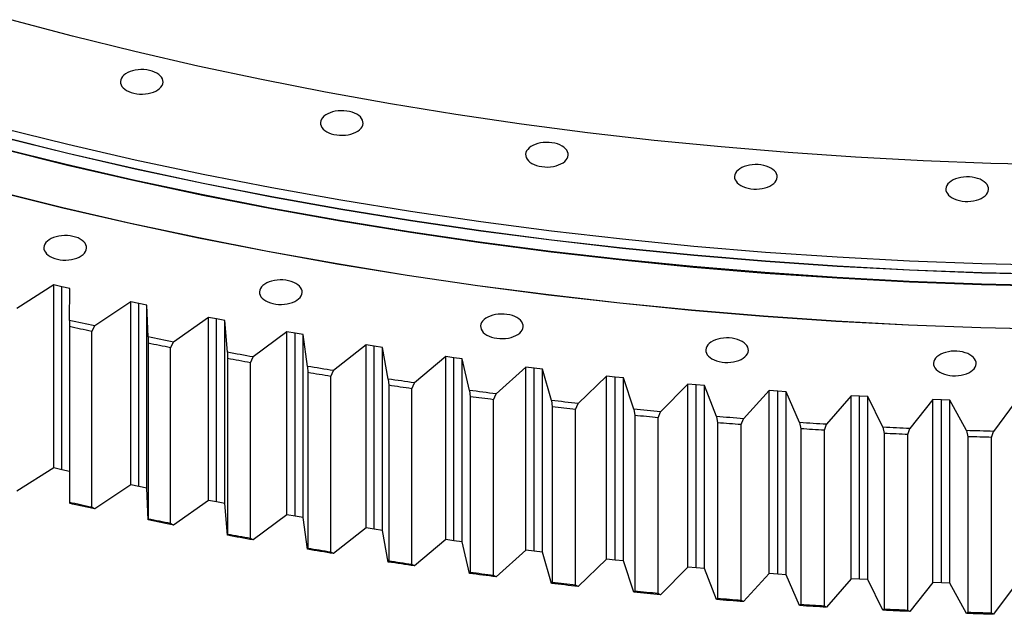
# Model space of a CAD drawing. Header units: millimetres. Extents: x -1209 to 25995, y 126471 to 147133.
# Tile 14 of 21: x 15348 to 16249, y 135918 to 136462. Entities that reach past the tile are written whole.
import ezdxf

# ---------------------------------------------------------------- set-up
doc = ezdxf.new("R2010")
doc.units = ezdxf.units.MM
doc.header["$LTSCALE"] = 100

msp = doc.modelspace()

# ---------------------------------------------------------------- linework, layer by layer
at = {"color": 7, "linetype": 'Continuous', "lineweight": 25}
for p, q in [((15379.82, 136219.51), (15345.7, 136198.06)), ((15387.06, 136217.86), (15379.82, 136219.51)), ((15379.82, 136052.12), (15379.82, 136219.51)), ((15394.31, 136216.22), (15387.06, 136217.86)), ((15387.06, 136050.47), (15387.06, 136217.86)), ((15393.94, 136187.1), (15394.31, 136216.22)), ((15450.13, 136204.06), (15417.08, 136182.05)), ((15457.45, 136202.52), (15450.13, 136204.06)), ((15450.13, 136036.67), (15450.13, 136204.06)), ((15464.78, 136201), (15457.45, 136202.52)), ((15457.45, 136035.13), (15457.45, 136202.52)), ((15465.84, 136171.89), (15464.78, 136201)), ((15464.78, 136033.61), (15464.78, 136201)), ((15393.94, 136187.1), (15393.91, 136181.37)), ((15521.18, 136189.76), (15489.22, 136167.22)), ((15528.57, 136188.34), (15521.18, 136189.76)), ((15521.18, 136022.37), (15521.18, 136189.76)), ((15535.96, 136186.94), (15528.57, 136188.34)), ((15528.57, 136020.95), (15528.57, 136188.34)), ((15538.45, 136157.86), (15535.96, 136186.94)), ((15535.96, 136019.55), (15535.96, 136186.94)), ((15393.91, 136181.37), (15393.91, 136020.51)), ((15414.28, 136176.93), (15417.08, 136182.05)), ((15414.28, 136016.07), (15414.28, 136176.93)), ((15465.84, 136171.89), (15465.93, 136166.15)), ((15592.89, 136176.62), (15562.05, 136153.58)), ((15600.35, 136175.33), (15592.89, 136176.62)), ((15592.89, 136009.23), (15592.89, 136176.62)), ((15607.81, 136174.05), (15600.35, 136175.33)), ((15600.35, 136007.94), (15600.35, 136175.33)), ((15611.72, 136145.02), (15607.81, 136174.05)), ((15607.81, 136006.66), (15607.81, 136174.05)), ((15465.93, 136166.15), (15465.93, 136005.3)), ((15486.51, 136162.05), (15489.22, 136167.22)), ((15486.51, 136001.19), (15486.51, 136162.05)), ((15665.22, 136164.67), (15635.52, 136141.13)), ((15672.74, 136163.5), (15665.22, 136164.67)), ((15665.22, 135997.28), (15665.22, 136164.67)), ((15680.26, 136162.34), (15672.74, 136163.5)), ((15672.74, 135996.11), (15672.74, 136163.5)), ((15685.6, 136133.38), (15680.26, 136162.34)), ((15680.26, 135994.95), (15680.26, 136162.34)), ((15538.45, 136157.86), (15538.66, 136152.13)), ((15538.66, 136152.13), (15538.66, 135991.27)), ((15559.44, 136148.36), (15562.05, 136153.58)), ((15738.11, 136153.9), (15709.58, 136129.88)), ((15745.68, 136152.85), (15738.11, 136153.9)), ((15738.11, 135986.51), (15738.11, 136153.9)), ((15753.26, 136151.82), (15745.68, 136152.85)), ((15745.68, 135985.46), (15745.68, 136152.85)), ((15760.01, 136122.96), (15753.26, 136151.82)), ((15753.26, 135984.43), (15753.26, 136151.82)), ((15559.44, 135987.5), (15559.44, 136148.36)), ((15611.72, 136145.02), (15612.05, 136139.29)), ((15811.5, 136144.32), (15784.15, 136119.85)), ((15819.12, 136143.4), (15811.5, 136144.32)), ((15811.5, 135976.93), (15811.5, 136144.32)), ((15826.74, 136142.49), (15819.12, 136143.4)), ((15819.12, 135976.01), (15819.12, 136143.4)), ((15834.9, 136113.75), (15826.74, 136142.49)), ((15826.74, 135975.1), (15826.74, 136142.49)), ((15612.05, 136139.29), (15612.05, 135978.43)), ((15633.01, 136135.87), (15635.52, 136141.13)), ((15633.01, 135975.01), (15633.01, 136135.87)), ((15685.6, 136133.38), (15686.05, 136127.66)), ((15885.32, 136135.95), (15859.19, 136111.04)), ((15892.99, 136135.15), (15885.32, 136135.95)), ((15885.32, 135968.56), (15885.32, 136135.95)), ((15900.65, 136134.37), (15892.99, 136135.15)), ((15892.99, 135967.76), (15892.99, 136135.15)), ((15910.22, 136105.77), (15900.65, 136134.37)), ((15900.65, 135966.98), (15900.65, 136134.37)), ((15686.05, 136127.66), (15686.05, 135966.81)), ((15707.16, 136124.58), (15709.58, 136129.88)), ((15707.16, 135963.72), (15707.16, 136124.58)), ((15959.53, 136128.79), (15934.63, 136103.46)), ((15967.23, 136128.12), (15959.53, 136128.79)), ((15959.53, 135961.4), (15959.53, 136128.79)), ((15974.93, 136127.46), (15967.23, 136128.12)), ((15967.23, 135960.72), (15967.23, 136128.12)), ((15985.9, 136099.03), (15974.93, 136127.46)), ((15974.93, 135960.07), (15974.93, 136127.46)), ((15760.01, 136122.96), (15760.58, 136117.25)), ((15760.58, 136117.25), (15760.58, 135956.39)), ((15781.84, 136114.51), (15784.15, 136119.85)), ((15781.84, 135953.65), (15781.84, 136114.51)), ((16034.06, 136122.84), (16010.41, 136097.12)), ((16041.79, 136122.29), (16034.06, 136122.84)), ((16034.06, 135955.45), (16034.06, 136122.84)), ((16049.52, 136121.76), (16041.79, 136122.29)), ((16041.79, 135954.9), (16041.79, 136122.29)), ((16061.87, 136093.53), (16049.52, 136121.76)), ((16049.52, 135954.37), (16049.52, 136121.76)), ((16108.85, 136118.11), (16086.47, 136092.01)), ((16116.6, 136117.69), (16108.85, 136118.11)), ((16108.85, 135950.72), (16108.85, 136118.11)), ((16124.35, 136117.29), (16116.6, 136117.69)), ((16116.6, 135950.3), (16116.6, 136117.69)), ((16138.09, 136089.26), (16124.35, 136117.29)), ((16124.35, 135949.9), (16124.35, 136117.29)), ((16183.84, 136114.61), (16162.75, 136088.15)), ((16191.61, 136114.32), (16183.84, 136114.61)), ((16183.84, 135947.22), (16183.84, 136114.61)), ((16199.38, 136114.04), (16191.61, 136114.32)), ((16191.61, 135946.92), (16191.61, 136114.32)), ((15834.9, 136113.75), (15835.59, 136108.05)), ((15835.59, 136108.05), (15835.59, 135947.19)), ((15856.98, 136105.67), (15859.19, 136111.04)), ((15856.98, 135944.81), (15856.98, 136105.67)), ((15910.22, 136105.77), (15911.03, 136100.09)), ((16214.48, 136086.25), (16199.38, 136114.04)), ((16199.38, 135946.65), (16199.38, 136114.04)), ((16258.98, 136112.33), (16239.19, 136085.54)), ((15911.03, 136100.09), (15911.03, 135939.23)), ((15932.52, 136098.05), (15934.63, 136103.46)), ((15932.52, 135937.19), (15932.52, 136098.05)), ((15985.9, 136099.03), (15986.82, 136093.36)), ((16008.41, 136091.67), (16010.41, 136097.12)), ((15986.82, 136093.36), (15986.82, 135932.5)), ((16008.41, 135930.81), (16008.41, 136091.67)), ((16061.87, 136093.53), (16062.92, 136087.87)), ((16062.92, 136087.87), (16062.92, 135927.01)), ((16084.57, 136086.54), (16086.47, 136092.01)), ((16138.09, 136089.26), (16139.25, 136083.63)), ((16160.96, 136082.65), (16162.75, 136088.15)), ((16084.57, 135925.68), (16084.57, 136086.54)), ((16139.25, 136083.63), (16139.25, 135922.77)), ((16160.96, 135921.79), (16160.96, 136082.65)), ((16214.48, 136086.25), (16215.76, 136080.63)), ((16215.76, 136080.63), (16215.76, 135919.77)), ((16237.51, 136080.01), (16239.19, 136085.54)), ((16237.51, 135919.15), (16237.51, 136080.01)), ((15379.82, 136052.12), (15345.7, 136030.67)), ((15387.06, 136050.47), (15379.82, 136052.12)), ((15393.91, 136048.92), (15387.06, 136050.47)), ((15450.13, 136036.67), (15417.08, 136014.66)), ((15457.45, 136035.13), (15450.13, 136036.67)), ((15464.78, 136033.61), (15457.45, 136035.13)), ((15465.84, 136004.49), (15464.78, 136033.61)), ((15393.91, 136020.51), (15393.94, 136019.71)), ((15417.08, 136014.66), (15414.28, 136016.07)), ((15521.18, 136022.37), (15489.22, 135999.83)), ((15528.57, 136020.95), (15521.18, 136022.37)), ((15535.96, 136019.55), (15528.57, 136020.95)), ((15538.45, 135990.46), (15535.96, 136019.55)), ((15592.89, 136009.23), (15562.05, 135986.19)), ((15600.35, 136007.94), (15592.89, 136009.23)), ((15607.81, 136006.66), (15600.35, 136007.94)), ((15611.72, 135977.63), (15607.81, 136006.66)), ((15465.93, 136005.3), (15465.84, 136004.49)), ((15489.22, 135999.83), (15486.51, 136001.19)), ((15665.22, 135997.28), (15635.52, 135973.74)), ((15672.74, 135996.11), (15665.22, 135997.28)), ((15538.66, 135991.27), (15538.45, 135990.46)), ((15680.26, 135994.95), (15672.74, 135996.11)), ((15685.6, 135965.99), (15680.26, 135994.95)), ((15562.05, 135986.19), (15559.44, 135987.5)), ((15738.11, 135986.51), (15709.58, 135962.49)), ((15745.68, 135985.46), (15738.11, 135986.51)), ((15753.26, 135984.43), (15745.68, 135985.46)), ((15760.01, 135955.57), (15753.26, 135984.43)), ((15612.05, 135978.43), (15611.72, 135977.63)), ((15635.52, 135973.74), (15633.01, 135975.01)), ((15811.5, 135976.93), (15784.15, 135952.46)), ((15819.12, 135976.01), (15811.5, 135976.93)), ((15826.74, 135975.1), (15819.12, 135976.01)), ((15834.9, 135946.36), (15826.74, 135975.1)), ((15686.05, 135966.81), (15685.6, 135965.99)), ((15709.58, 135962.49), (15707.16, 135963.72)), ((15885.32, 135968.56), (15859.19, 135943.65)), ((15892.99, 135967.76), (15885.32, 135968.56)), ((15900.65, 135966.98), (15892.99, 135967.76)), ((15910.22, 135938.38), (15900.65, 135966.98)), ((15959.53, 135961.4), (15934.63, 135936.07)), ((15967.23, 135960.72), (15959.53, 135961.4)), ((15760.58, 135956.39), (15760.01, 135955.57)), ((15784.15, 135952.46), (15781.84, 135953.65)), ((15974.93, 135960.07), (15967.23, 135960.72)), ((15985.9, 135931.64), (15974.93, 135960.07)), ((16034.06, 135955.45), (16010.41, 135929.73)), ((16041.79, 135954.9), (16034.06, 135955.45)), ((16049.52, 135954.37), (16041.79, 135954.9)), ((16061.87, 135926.13), (16049.52, 135954.37)), ((15835.59, 135947.19), (15834.9, 135946.36)), ((15859.19, 135943.65), (15856.98, 135944.81)), ((16108.85, 135950.72), (16086.47, 135924.62)), ((16116.6, 135950.3), (16108.85, 135950.72)), ((16124.35, 135949.9), (16116.6, 135950.3)), ((16138.09, 135921.87), (16124.35, 135949.9)), ((16183.84, 135947.22), (16162.75, 135920.76)), ((16191.61, 135946.92), (16183.84, 135947.22)), ((16199.38, 135946.65), (16191.61, 135946.92)), ((16214.48, 135918.86), (16199.38, 135946.65)), ((16258.98, 135944.94), (16239.19, 135918.15)), ((15911.03, 135939.23), (15910.22, 135938.38)), ((15934.63, 135936.07), (15932.52, 135937.19)), ((15986.82, 135932.5), (15985.9, 135931.64)), ((16010.41, 135929.73), (16008.41, 135930.81)), ((16062.92, 135927.01), (16061.87, 135926.13)), ((16086.47, 135924.62), (16084.57, 135925.68)), ((16139.25, 135922.77), (16138.09, 135921.87)), ((16162.75, 135920.76), (16160.96, 135921.79)), ((16215.76, 135919.77), (16214.48, 135918.86)), ((16239.19, 135918.15), (16237.51, 135919.15))]:
    msp.add_line(p, q, dxfattribs=at)
at = {"color": 7, "linetype": 'Continuous', "lineweight": 25, "flags": 128}
for points in [[(16298.73, 136329.32), (16236.72, 136330.73), (16174.8, 136333.07), (16113, 136336.35), (16051.37, 136340.56), (15989.96, 136345.7), (15928.8, 136351.77), (15867.93, 136358.76), (15807.4, 136366.67), (15747.26, 136375.48), (15687.53, 136385.21), (15628.26, 136395.83), (15569.5, 136407.35), (15511.28, 136419.75), (15453.64, 136433.02), (15396.62, 136447.16), (15340.26, 136462.16)], [(15446.26, 136397.36), (15448.27, 136396.35), (15450.5, 136395.51), (15452.9, 136394.85), (15455.44, 136394.38), (15458.06, 136394.12), (15460.72, 136394.07), (15463.37, 136394.23), (15465.95, 136394.59), (15468.43, 136395.16), (15470.75, 136395.91), (15472.87, 136396.84), (15474.75, 136397.92), (15476.36, 136399.15), (15477.66, 136400.49), (15478.64, 136401.92), (15479.27, 136403.41), (15479.54, 136404.94), (15479.45, 136406.47), (15479, 136407.99), (15478.19, 136409.45), (15477.05, 136410.84), (15475.59, 136412.12), (15473.84, 136413.28), (15471.84, 136414.29), (15469.61, 136415.13), (15467.21, 136415.79), (15464.67, 136416.26), (15462.05, 136416.52), (15459.39, 136416.57), (15456.74, 136416.41), (15454.15, 136416.05), (15451.68, 136415.49), (15449.36, 136414.73), (15447.24, 136413.81), (15445.36, 136412.72), (15443.75, 136411.5), (15442.44, 136410.16), (15441.47, 136408.73), (15440.84, 136407.23), (15440.56, 136405.71), (15440.65, 136404.17), (15441.11, 136402.66), (15441.91, 136401.19), (15443.06, 136399.8), (15444.52, 136398.52), (15446.26, 136397.36)], [(15629.27, 136359.71), (15631.28, 136358.7), (15633.5, 136357.86), (15635.91, 136357.2), (15638.44, 136356.73), (15641.07, 136356.47), (15643.73, 136356.42), (15646.37, 136356.58), (15648.96, 136356.94), (15651.44, 136357.5), (15653.76, 136358.26), (15655.88, 136359.19), (15657.76, 136360.27), (15659.37, 136361.5), (15660.67, 136362.84), (15661.65, 136364.26), (15662.28, 136365.76), (15662.55, 136367.29), (15662.46, 136368.82), (15662.01, 136370.34), (15661.2, 136371.8), (15660.06, 136373.19), (15658.6, 136374.47), (15656.85, 136375.63), (15654.84, 136376.64), (15652.62, 136377.48), (15650.21, 136378.14), (15647.68, 136378.61), (15645.06, 136378.87), (15642.4, 136378.92), (15639.75, 136378.76), (15637.16, 136378.4), (15634.69, 136377.84), (15632.37, 136377.08), (15630.25, 136376.15), (15628.36, 136375.07), (15626.76, 136373.84), (15625.45, 136372.5), (15624.47, 136371.08), (15623.84, 136369.58), (15623.57, 136368.05), (15623.66, 136366.52), (15624.12, 136365), (15624.92, 136363.54), (15626.06, 136362.15), (15627.52, 136360.87), (15629.27, 136359.71)], [(16294.56, 136237.28), (16228.38, 136238.78), (16162.29, 136241.28), (16096.33, 136244.78), (16030.56, 136249.27), (15965.01, 136254.76), (15899.73, 136261.23), (15834.77, 136268.69), (15770.17, 136277.13), (15705.98, 136286.54), (15642.23, 136296.92), (15578.97, 136308.26), (15516.26, 136320.55), (15454.12, 136333.79), (15392.6, 136347.95), (15331.74, 136363.05)], [(16294.56, 136229.11), (16228.38, 136230.61), (16162.29, 136233.11), (16096.33, 136236.61), (16030.56, 136241.11), (15965.01, 136246.59), (15899.73, 136253.07), (15834.77, 136260.53), (15770.17, 136268.97), (15705.98, 136278.38), (15642.23, 136288.76), (15578.97, 136300.1), (15516.26, 136312.39), (15454.12, 136325.62), (15392.6, 136339.79), (15331.74, 136354.88)], [(16294.56, 136228.91), (16228.38, 136230.41), (16162.29, 136232.91), (16096.33, 136236.41), (16030.56, 136240.9), (15965.01, 136246.39), (15899.73, 136252.87), (15834.77, 136260.32), (15770.17, 136268.76), (15705.98, 136278.18), (15642.23, 136288.55), (15578.97, 136299.89), (15516.26, 136312.18), (15454.12, 136325.42), (15392.6, 136339.59), (15331.74, 136354.68)], [(15816.94, 136330.68), (15818.94, 136329.67), (15821.17, 136328.83), (15823.57, 136328.17), (15826.11, 136327.7), (15828.73, 136327.44), (15831.39, 136327.39), (15834.04, 136327.55), (15836.62, 136327.91), (15839.1, 136328.48), (15841.42, 136329.23), (15843.54, 136330.16), (15845.42, 136331.24), (15847.03, 136332.47), (15848.33, 136333.81), (15849.31, 136335.24), (15849.94, 136336.73), (15850.21, 136338.26), (15850.12, 136339.79), (15849.67, 136341.31), (15848.86, 136342.77), (15847.72, 136344.16), (15846.26, 136345.44), (15844.51, 136346.6), (15842.51, 136347.61), (15840.28, 136348.45), (15837.88, 136349.11), (15835.34, 136349.58), (15832.72, 136349.84), (15830.06, 136349.89), (15827.41, 136349.73), (15824.83, 136349.37), (15822.35, 136348.81), (15820.03, 136348.05), (15817.91, 136347.13), (15816.03, 136346.04), (15814.42, 136344.82), (15813.11, 136343.48), (15812.14, 136342.05), (15811.51, 136340.55), (15811.24, 136339.03), (15811.33, 136337.49), (15811.78, 136335.98), (15812.58, 136334.51), (15813.73, 136333.12), (15815.19, 136331.84), (15816.94, 136330.68)], [(16294.44, 136218.76), (16228.14, 136220.26), (16161.93, 136222.77), (16095.86, 136226.27), (16029.97, 136230.77), (15964.3, 136236.27), (15898.91, 136242.76), (15833.84, 136250.23), (15769.12, 136258.68), (15704.81, 136268.11), (15640.95, 136278.51), (15577.58, 136289.87), (15514.75, 136302.18), (15452.5, 136315.44), (15390.88, 136329.63), (15329.91, 136344.75)], [(16294.54, 136218.07), (16228.34, 136219.57), (16162.23, 136222.07), (16096.25, 136225.57), (16030.46, 136230.06), (15964.89, 136235.55), (15899.59, 136242.03), (15834.61, 136249.49), (15770, 136257.93), (15705.78, 136267.35), (15642.02, 136277.73), (15578.74, 136289.07), (15516.01, 136301.36), (15453.85, 136314.6), (15392.31, 136328.77), (15331.44, 136343.87)], [(16008.04, 136310.46), (16010.04, 136309.45), (16012.27, 136308.61), (16014.67, 136307.95), (16017.21, 136307.49), (16019.83, 136307.23), (16022.49, 136307.17), (16025.14, 136307.33), (16027.72, 136307.69), (16030.2, 136308.26), (16032.52, 136309.01), (16034.64, 136309.94), (16036.52, 136311.03), (16038.13, 136312.25), (16039.43, 136313.59), (16040.41, 136315.02), (16041.04, 136316.51), (16041.31, 136318.04), (16041.22, 136319.58), (16040.77, 136321.09), (16039.97, 136322.55), (16038.82, 136323.94), (16037.36, 136325.23), (16035.61, 136326.38), (16033.61, 136327.39), (16031.38, 136328.24), (16028.98, 136328.9), (16026.44, 136329.36), (16023.82, 136329.62), (16021.16, 136329.67), (16018.51, 136329.52), (16015.93, 136329.15), (16013.45, 136328.59), (16011.13, 136327.84), (16009.01, 136326.91), (16007.13, 136325.82), (16005.52, 136324.6), (16004.22, 136323.26), (16003.24, 136321.83), (16002.61, 136320.34), (16002.34, 136318.81), (16002.43, 136317.27), (16002.88, 136315.76), (16003.68, 136314.29), (16004.83, 136312.91), (16006.29, 136311.62), (16008.04, 136310.46)], [(16201.34, 136299.19), (16203.34, 136298.18), (16205.57, 136297.34), (16207.97, 136296.68), (16210.51, 136296.21), (16213.13, 136295.95), (16215.79, 136295.9), (16218.44, 136296.06), (16221.02, 136296.42), (16223.5, 136296.98), (16225.82, 136297.74), (16227.94, 136298.67), (16229.82, 136299.75), (16231.43, 136300.98), (16232.73, 136302.32), (16233.71, 136303.74), (16234.34, 136305.24), (16234.61, 136306.77), (16234.52, 136308.3), (16234.07, 136309.82), (16233.26, 136311.28), (16232.12, 136312.67), (16230.66, 136313.95), (16228.91, 136315.11), (16226.91, 136316.12), (16224.68, 136316.96), (16222.28, 136317.62), (16219.74, 136318.09), (16217.12, 136318.35), (16214.46, 136318.4), (16211.81, 136318.24), (16209.23, 136317.88), (16206.75, 136317.32), (16204.43, 136316.56), (16202.31, 136315.63), (16200.43, 136314.55), (16198.82, 136313.32), (16197.51, 136311.98), (16196.54, 136310.56), (16195.91, 136309.06), (16195.64, 136307.53), (16195.73, 136306), (16196.18, 136304.48), (16196.98, 136303.02), (16198.13, 136301.63), (16199.59, 136300.35), (16201.34, 136299.19)], [(16294.23, 136178.62), (16227.72, 136180.13), (16161.3, 136182.64), (16095.02, 136186.16), (16028.92, 136190.68), (15963.05, 136196.19), (15897.45, 136202.7), (15832.17, 136210.19), (15767.25, 136218.67), (15702.74, 136228.13), (15638.68, 136238.56), (15575.11, 136249.96), (15512.08, 136262.31), (15449.64, 136275.61), (15387.81, 136289.85), (15326.66, 136305.01)], [(16294.24, 136178.77), (16227.74, 136180.28), (16161.32, 136182.79), (16095.05, 136186.3), (16028.96, 136190.82), (15963.09, 136196.33), (15897.5, 136202.84), (15832.22, 136210.33), (15767.31, 136218.81), (15702.8, 136228.27), (15638.75, 136238.7), (15575.19, 136250.09), (15512.17, 136262.44), (15449.73, 136275.74), (15387.91, 136289.98), (15326.76, 136305.15)], [(15376.26, 136245.51), (15378.26, 136244.5), (15380.49, 136243.65), (15382.89, 136242.99), (15385.43, 136242.53), (15388.05, 136242.27), (15390.71, 136242.21), (15393.36, 136242.37), (15395.95, 136242.74), (15398.42, 136243.3), (15400.74, 136244.05), (15402.86, 136244.98), (15404.74, 136246.07), (15406.35, 136247.29), (15407.66, 136248.63), (15408.63, 136250.06), (15409.26, 136251.55), (15409.54, 136253.08), (15409.45, 136254.62), (15408.99, 136256.13), (15408.19, 136257.6), (15407.04, 136258.98), (15405.59, 136260.27), (15403.84, 136261.43), (15401.83, 136262.44), (15399.6, 136263.28), (15397.2, 136263.94), (15394.66, 136264.4), (15392.04, 136264.66), (15389.38, 136264.72), (15386.73, 136264.56), (15384.15, 136264.2), (15381.67, 136263.63), (15379.35, 136262.88), (15377.23, 136261.95), (15375.35, 136260.86), (15373.74, 136259.64), (15372.44, 136258.3), (15371.46, 136256.87), (15370.83, 136255.38), (15370.56, 136253.85), (15370.65, 136252.31), (15371.1, 136250.8), (15371.91, 136249.34), (15373.05, 136247.95), (15374.51, 136246.66), (15376.26, 136245.51)], [(15573.49, 136204.93), (15575.5, 136203.92), (15577.72, 136203.07), (15580.13, 136202.42), (15582.66, 136201.95), (15585.29, 136201.69), (15587.95, 136201.64), (15590.59, 136201.79), (15593.18, 136202.16), (15595.65, 136202.72), (15597.97, 136203.47), (15600.09, 136204.4), (15601.98, 136205.49), (15603.58, 136206.71), (15604.89, 136208.05), (15605.87, 136209.48), (15606.5, 136210.97), (15606.77, 136212.5), (15606.68, 136214.04), (15606.22, 136215.55), (15605.42, 136217.02), (15604.28, 136218.4), (15602.82, 136219.69), (15601.07, 136220.85), (15599.06, 136221.86), (15596.84, 136222.7), (15594.43, 136223.36), (15591.9, 136223.82), (15589.27, 136224.09), (15586.61, 136224.14), (15583.97, 136223.98), (15581.38, 136223.62), (15578.9, 136223.05), (15576.58, 136222.3), (15574.46, 136221.37), (15572.58, 136220.29), (15570.97, 136219.06), (15569.67, 136217.72), (15568.69, 136216.29), (15568.06, 136214.8), (15567.79, 136213.27), (15567.88, 136211.74), (15568.33, 136210.22), (15569.14, 136208.76), (15570.28, 136207.37), (15571.74, 136206.09), (15573.49, 136204.93)], [(15417.08, 136182.05), (15414.18, 136182.68), (15411.29, 136183.3), (15408.39, 136183.93), (15405.5, 136184.56), (15402.61, 136185.19), (15399.72, 136185.82), (15396.83, 136186.46), (15393.94, 136187.1)], [(15775.74, 136173.64), (15777.75, 136172.63), (15779.97, 136171.79), (15782.37, 136171.13), (15784.91, 136170.67), (15787.53, 136170.4), (15790.19, 136170.35), (15792.84, 136170.51), (15795.43, 136170.87), (15797.9, 136171.44), (15800.22, 136172.19), (15802.34, 136173.12), (15804.23, 136174.2), (15805.83, 136175.43), (15807.14, 136176.77), (15808.11, 136178.2), (15808.74, 136179.69), (15809.02, 136181.22), (15808.93, 136182.75), (15808.47, 136184.27), (15807.67, 136185.73), (15806.52, 136187.12), (15805.07, 136188.4), (15803.32, 136189.56), (15801.31, 136190.57), (15799.08, 136191.42), (15796.68, 136192.08), (15794.14, 136192.54), (15791.52, 136192.8), (15788.86, 136192.85), (15786.21, 136192.7), (15783.63, 136192.33), (15781.15, 136191.77), (15778.83, 136191.02), (15776.71, 136190.09), (15774.83, 136189), (15773.22, 136187.78), (15771.92, 136186.44), (15770.94, 136185.01), (15770.31, 136183.52), (15770.04, 136181.99), (15770.13, 136180.45), (15770.58, 136178.94), (15771.39, 136177.47), (15772.53, 136176.09), (15773.99, 136174.8), (15775.74, 136173.64)], [(15414.28, 136176.93), (15411.73, 136177.48), (15409.18, 136178.03), (15406.64, 136178.58), (15404.09, 136179.13), (15401.54, 136179.69), (15399, 136180.25), (15396.45, 136180.81), (15393.91, 136181.37)], [(15489.22, 136167.22), (15486.29, 136167.8), (15483.36, 136168.38), (15480.44, 136168.96), (15477.52, 136169.54), (15474.6, 136170.12), (15471.67, 136170.71), (15468.75, 136171.3), (15465.84, 136171.89)], [(15981.69, 136151.85), (15983.7, 136150.84), (15985.92, 136150), (15988.33, 136149.34), (15990.86, 136148.88), (15993.49, 136148.62), (15996.15, 136148.56), (15998.79, 136148.72), (16001.38, 136149.08), (16003.86, 136149.65), (16006.18, 136150.4), (16008.3, 136151.33), (16010.18, 136152.42), (16011.79, 136153.64), (16013.09, 136154.98), (16014.07, 136156.41), (16014.7, 136157.9), (16014.97, 136159.43), (16014.88, 136160.97), (16014.43, 136162.48), (16013.62, 136163.94), (16012.48, 136165.33), (16011.02, 136166.62), (16009.27, 136167.77), (16007.26, 136168.78), (16005.04, 136169.63), (16002.63, 136170.29), (16000.1, 136170.75), (15997.47, 136171.01), (15994.82, 136171.07), (15992.17, 136170.91), (15989.58, 136170.54), (15987.11, 136169.98), (15984.79, 136169.23), (15982.67, 136168.3), (15980.78, 136167.21), (15979.18, 136165.99), (15977.87, 136164.65), (15976.89, 136163.22), (15976.26, 136161.73), (15975.99, 136160.2), (15976.08, 136158.66), (15976.54, 136157.15), (15977.34, 136155.68), (15978.48, 136154.3), (15979.94, 136153.01), (15981.69, 136151.85)], [(15486.51, 136162.05), (15483.93, 136162.56), (15481.36, 136163.07), (15478.78, 136163.58), (15476.21, 136164.09), (15473.64, 136164.6), (15471.07, 136165.12), (15468.5, 136165.64), (15465.93, 136166.15)], [(15562.05, 136153.58), (15559.1, 136154.11), (15556.14, 136154.64), (15553.19, 136155.17), (15550.24, 136155.7), (15547.29, 136156.24), (15544.34, 136156.77), (15541.4, 136157.31), (15538.45, 136157.86)], [(15559.44, 136148.36), (15556.84, 136148.83), (15554.24, 136149.29), (15551.64, 136149.76), (15549.04, 136150.23), (15546.45, 136150.7), (15543.85, 136151.18), (15541.25, 136151.65), (15538.66, 136152.13)], [(16190.01, 136139.7), (16192.02, 136138.69), (16194.25, 136137.85), (16196.65, 136137.19), (16199.19, 136136.73), (16201.81, 136136.47), (16204.47, 136136.41), (16207.12, 136136.57), (16209.7, 136136.93), (16212.18, 136137.5), (16214.5, 136138.25), (16216.62, 136139.18), (16218.5, 136140.27), (16220.11, 136141.49), (16221.41, 136142.83), (16222.39, 136144.26), (16223.02, 136145.75), (16223.29, 136147.28), (16223.2, 136148.82), (16222.75, 136150.33), (16221.94, 136151.79), (16220.8, 136153.18), (16219.34, 136154.47), (16217.59, 136155.62), (16215.59, 136156.63), (16213.36, 136157.48), (16210.96, 136158.14), (16208.42, 136158.6), (16205.8, 136158.86), (16203.14, 136158.91), (16200.49, 136158.76), (16197.9, 136158.39), (16195.43, 136157.83), (16193.11, 136157.08), (16190.99, 136156.15), (16189.11, 136155.06), (16187.5, 136153.84), (16186.19, 136152.5), (16185.22, 136151.07), (16184.59, 136149.58), (16184.31, 136148.05), (16184.41, 136146.51), (16184.86, 136145), (16185.66, 136143.53), (16186.81, 136142.15), (16188.27, 136140.86), (16190.01, 136139.7)], [(15635.52, 136141.13), (15632.54, 136141.61), (15629.57, 136142.09), (15626.59, 136142.57), (15623.61, 136143.06), (15620.64, 136143.54), (15617.67, 136144.03), (15614.69, 136144.52), (15611.72, 136145.02)], [(15633.01, 136135.87), (15630.39, 136136.29), (15627.76, 136136.72), (15625.14, 136137.14), (15622.52, 136137.57), (15619.91, 136138), (15617.29, 136138.43), (15614.67, 136138.86), (15612.05, 136139.29)], [(15709.58, 136129.88), (15706.58, 136130.31), (15703.58, 136130.74), (15700.58, 136131.18), (15697.58, 136131.62), (15694.58, 136132.05), (15691.59, 136132.49), (15688.59, 136132.94), (15685.6, 136133.38)], [(15707.16, 136124.58), (15704.52, 136124.96), (15701.88, 136125.34), (15699.24, 136125.73), (15696.6, 136126.11), (15693.96, 136126.5), (15691.32, 136126.88), (15688.68, 136127.27), (15686.05, 136127.66)], [(15784.15, 136119.85), (15781.13, 136120.23), (15778.11, 136120.61), (15775.09, 136121), (15772.07, 136121.39), (15769.06, 136121.78), (15766.04, 136122.17), (15763.02, 136122.56), (15760.01, 136122.96)], [(15781.84, 136114.51), (15779.18, 136114.85), (15776.52, 136115.19), (15773.86, 136115.53), (15771.2, 136115.87), (15768.55, 136116.21), (15765.89, 136116.55), (15763.23, 136116.9), (15760.58, 136117.25)], [(15859.19, 136111.04), (15856.15, 136111.37), (15853.11, 136111.71), (15850.08, 136112.04), (15847.04, 136112.38), (15844, 136112.72), (15840.97, 136113.06), (15837.94, 136113.41), (15834.9, 136113.75)], [(15856.98, 136105.67), (15854.3, 136105.96), (15851.63, 136106.25), (15848.95, 136106.55), (15846.28, 136106.85), (15843.61, 136107.15), (15840.94, 136107.45), (15838.26, 136107.75), (15835.59, 136108.05)], [(15934.63, 136103.46), (15931.57, 136103.74), (15928.52, 136104.03), (15925.47, 136104.31), (15922.42, 136104.6), (15919.37, 136104.89), (15916.32, 136105.18), (15913.27, 136105.48), (15910.22, 136105.77)], [(15932.52, 136098.05), (15929.83, 136098.3), (15927.14, 136098.55), (15924.46, 136098.8), (15921.77, 136099.06), (15919.08, 136099.31), (15916.4, 136099.57), (15913.71, 136099.83), (15911.03, 136100.09)], [(16010.41, 136097.12), (16007.34, 136097.35), (16004.28, 136097.58), (16001.21, 136097.82), (15998.15, 136098.06), (15995.08, 136098.3), (15992.02, 136098.54), (15988.96, 136098.78), (15985.9, 136099.03)], [(16008.41, 136091.67), (16005.71, 136091.88), (16003.01, 136092.08), (16000.31, 136092.29), (15997.61, 136092.5), (15994.91, 136092.71), (15992.22, 136092.93), (15989.52, 136093.14), (15986.82, 136093.36)], [(16086.47, 136092.01), (16083.39, 136092.19), (16080.32, 136092.38), (16077.24, 136092.56), (16074.17, 136092.75), (16071.09, 136092.94), (16068.02, 136093.14), (16064.95, 136093.33), (16061.87, 136093.53)], [(16084.57, 136086.54), (16081.87, 136086.7), (16079.16, 136086.86), (16076.45, 136087.03), (16073.74, 136087.19), (16071.04, 136087.36), (16068.33, 136087.53), (16065.62, 136087.7), (16062.92, 136087.87)], [(16162.75, 136088.15), (16159.67, 136088.29), (16156.58, 136088.42), (16153.5, 136088.55), (16150.42, 136088.69), (16147.33, 136088.83), (16144.25, 136088.97), (16141.17, 136089.12), (16138.09, 136089.26)], [(16160.96, 136082.65), (16158.25, 136082.76), (16155.53, 136082.88), (16152.82, 136083), (16150.11, 136083.12), (16147.39, 136083.25), (16144.68, 136083.37), (16141.96, 136083.5), (16139.25, 136083.63)], [(16239.19, 136085.54), (16236.1, 136085.62), (16233.01, 136085.71), (16229.92, 136085.79), (16226.83, 136085.88), (16223.75, 136085.97), (16220.66, 136086.06), (16217.57, 136086.15), (16214.48, 136086.25)], [(16237.51, 136080.01), (16234.79, 136080.08), (16232.07, 136080.15), (16229.36, 136080.23), (16226.64, 136080.31), (16223.92, 136080.39), (16221.2, 136080.47), (16218.48, 136080.55), (16215.76, 136080.63)], [(15414.28, 136016.07), (15411.73, 136016.62), (15409.18, 136017.17), (15406.64, 136017.72), (15404.09, 136018.28), (15401.54, 136018.83), (15399, 136019.39), (15396.45, 136019.95), (15393.91, 136020.51)], [(15417.08, 136014.66), (15414.18, 136015.29), (15411.29, 136015.91), (15408.39, 136016.54), (15405.5, 136017.17), (15402.61, 136017.8), (15399.72, 136018.43), (15396.83, 136019.07), (15393.94, 136019.71)], [(15489.22, 135999.83), (15486.29, 136000.41), (15483.36, 136000.99), (15480.44, 136001.57), (15477.52, 136002.15), (15474.6, 136002.73), (15471.67, 136003.32), (15468.75, 136003.91), (15465.84, 136004.49)], [(15486.51, 136001.19), (15483.93, 136001.7), (15481.36, 136002.21), (15478.78, 136002.72), (15476.21, 136003.23), (15473.64, 136003.75), (15471.07, 136004.26), (15468.5, 136004.78), (15465.93, 136005.3)], [(15562.05, 135986.19), (15559.1, 135986.71), (15556.14, 135987.24), (15553.19, 135987.78), (15550.24, 135988.31), (15547.29, 135988.85), (15544.34, 135989.38), (15541.4, 135989.92), (15538.45, 135990.46)], [(15559.44, 135987.5), (15556.84, 135987.97), (15554.24, 135988.43), (15551.64, 135988.9), (15549.04, 135989.37), (15546.45, 135989.85), (15543.85, 135990.32), (15541.25, 135990.79), (15538.66, 135991.27)], [(15635.52, 135973.74), (15632.54, 135974.22), (15629.57, 135974.7), (15626.59, 135975.18), (15623.61, 135975.67), (15620.64, 135976.15), (15617.67, 135976.64), (15614.69, 135977.13), (15611.72, 135977.63)], [(15633.01, 135975.01), (15630.39, 135975.43), (15627.76, 135975.86), (15625.14, 135976.28), (15622.52, 135976.71), (15619.91, 135977.14), (15617.29, 135977.57), (15614.67, 135978), (15612.05, 135978.43)], [(15709.58, 135962.49), (15706.58, 135962.92), (15703.58, 135963.35), (15700.58, 135963.79), (15697.58, 135964.22), (15694.58, 135964.66), (15691.59, 135965.1), (15688.59, 135965.55), (15685.6, 135965.99)], [(15707.16, 135963.72), (15704.52, 135964.1), (15701.88, 135964.48), (15699.24, 135964.87), (15696.6, 135965.25), (15693.96, 135965.64), (15691.32, 135966.03), (15688.68, 135966.41), (15686.05, 135966.81)], [(15784.15, 135952.46), (15781.13, 135952.84), (15778.11, 135953.22), (15775.09, 135953.61), (15772.07, 135954), (15769.06, 135954.39), (15766.04, 135954.78), (15763.02, 135955.17), (15760.01, 135955.57)], [(15781.84, 135953.65), (15779.18, 135953.99), (15776.52, 135954.33), (15773.86, 135954.67), (15771.2, 135955.01), (15768.55, 135955.35), (15765.89, 135955.7), (15763.23, 135956.04), (15760.58, 135956.39)], [(15859.19, 135943.65), (15856.15, 135943.98), (15853.11, 135944.32), (15850.08, 135944.65), (15847.04, 135944.99), (15844, 135945.33), (15840.97, 135945.67), (15837.94, 135946.02), (15834.9, 135946.36)], [(15856.98, 135944.81), (15854.3, 135945.1), (15851.63, 135945.39), (15848.95, 135945.69), (15846.28, 135945.99), (15843.61, 135946.29), (15840.94, 135946.59), (15838.26, 135946.89), (15835.59, 135947.19)], [(15934.63, 135936.07), (15931.57, 135936.35), (15928.52, 135936.64), (15925.47, 135936.92), (15922.42, 135937.21), (15919.37, 135937.5), (15916.32, 135937.79), (15913.27, 135938.09), (15910.22, 135938.38)], [(15932.52, 135937.19), (15929.83, 135937.44), (15927.14, 135937.69), (15924.46, 135937.94), (15921.77, 135938.2), (15919.08, 135938.45), (15916.4, 135938.71), (15913.71, 135938.97), (15911.03, 135939.23)], [(16010.41, 135929.73), (16007.34, 135929.96), (16004.28, 135930.19), (16001.21, 135930.43), (15998.15, 135930.67), (15995.08, 135930.91), (15992.02, 135931.15), (15988.96, 135931.39), (15985.9, 135931.64)], [(16008.41, 135930.81), (16005.71, 135931.02), (16003.01, 135931.23), (16000.31, 135931.43), (15997.61, 135931.64), (15994.91, 135931.86), (15992.22, 135932.07), (15989.52, 135932.28), (15986.82, 135932.5)], [(16086.47, 135924.62), (16083.39, 135924.8), (16080.32, 135924.99), (16077.24, 135925.17), (16074.17, 135925.36), (16071.09, 135925.55), (16068.02, 135925.74), (16064.95, 135925.94), (16061.87, 135926.13)], [(16084.57, 135925.68), (16081.87, 135925.84), (16079.16, 135926), (16076.45, 135926.17), (16073.74, 135926.33), (16071.04, 135926.5), (16068.33, 135926.67), (16065.62, 135926.84), (16062.92, 135927.01)], [(16162.75, 135920.76), (16159.67, 135920.89), (16156.58, 135921.03), (16153.5, 135921.16), (16150.42, 135921.3), (16147.33, 135921.44), (16144.25, 135921.58), (16141.17, 135921.73), (16138.09, 135921.87)], [(16160.96, 135921.79), (16158.25, 135921.91), (16155.53, 135922.02), (16152.82, 135922.14), (16150.11, 135922.27), (16147.39, 135922.39), (16144.68, 135922.51), (16141.96, 135922.64), (16139.25, 135922.77)], [(16239.19, 135918.15), (16236.1, 135918.23), (16233.01, 135918.32), (16229.92, 135918.4), (16226.83, 135918.49), (16223.75, 135918.58), (16220.66, 135918.67), (16217.57, 135918.76), (16214.48, 135918.86)], [(16237.51, 135919.15), (16234.79, 135919.22), (16232.07, 135919.3), (16229.36, 135919.37), (16226.64, 135919.45), (16223.92, 135919.53), (16221.2, 135919.61), (16218.48, 135919.69), (16215.76, 135919.77)]]:
    msp.add_lwpolyline(points, dxfattribs=at)

doc.saveas('drawing.dxf')
